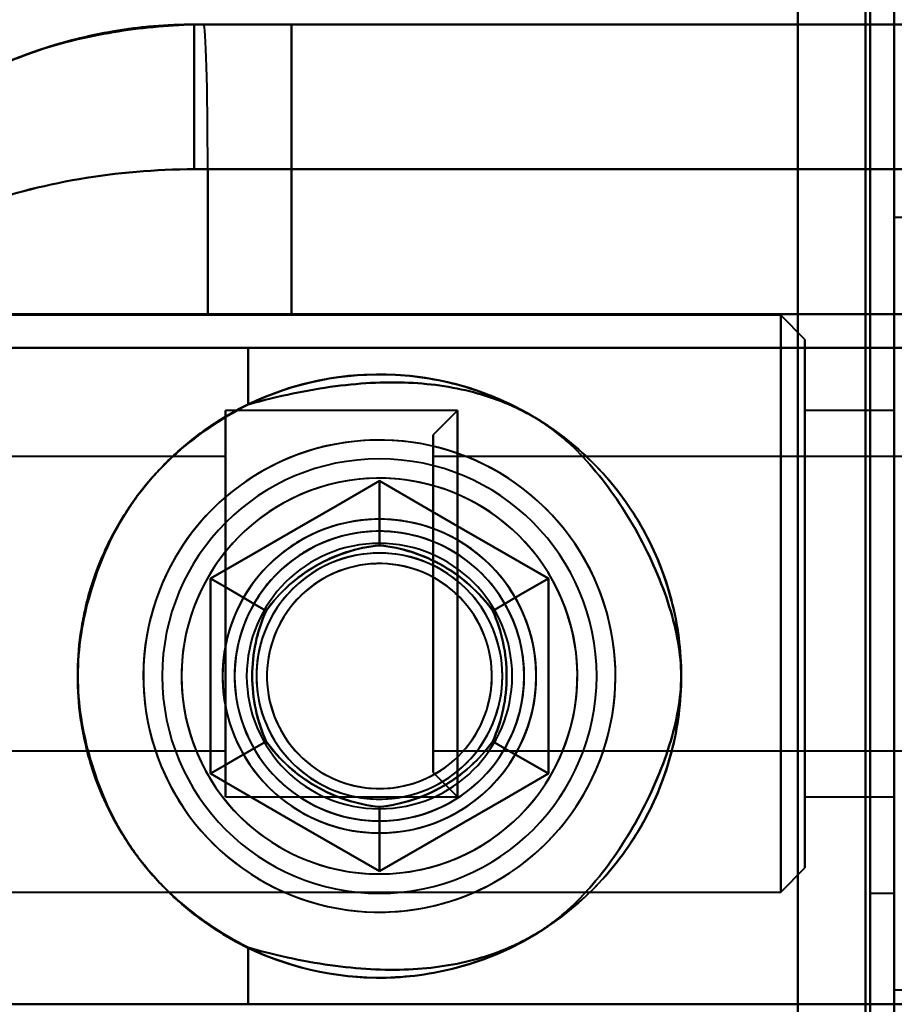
# Model space of a CAD drawing. Header units: millimetres. Extents: x -1392 to 1388, y -239 to 1267.
# Tile 26 of 91: x -459 to -441, y 275 to 295. Entities that reach past the tile are written whole.
import ezdxf

# ---------------------------------------------------------------- set-up
doc = ezdxf.new("R2010")
doc.units = ezdxf.units.MM
doc.layers.add('G-IMPT', color=8, linetype='Continuous', lineweight=40)

# ---------------------------------------------------------------- blocks, each defined once
blk = doc.blocks.new('NEXA 2000 CALQUES_dwg-762145-Droite')
at = {"layer": 'G-IMPT'}
for p, q in [((-441, 129.472), (-441, 1137.272)), ((-441, 129.472), (-441, 1137.272)), ((-455.5, 295.372), (-455.305, 295.372)), ((-455.305, 295.372), (-455.5, 295.372)), ((-455.5, 292.372), (-455.5, 295.372)), ((-455.5, 295.372), (-455.305, 295.372)), ((-455.5, 295.372), (-453.485, 295.372)), ((-453.485, 295.372), (-455.5, 295.372)), ((-455.305, 295.372), (-455.5, 295.372)), ((-455.5, 292.372), (-455.5, 295.372)), ((-455.5, 295.372), (-455.305, 295.372)), ((-455.5, 295.372), (-453.485, 295.372)), ((-453.485, 295.372), (-455.5, 295.372)), ((-455.305, 295.372), (-455.5, 295.372)), ((-455.305, 295.372), (-422.5, 295.372)), ((-422.5, 295.372), (-455.305, 295.372)), ((-455.305, 295.372), (-422.5, 295.372)), ((-422.5, 295.372), (-455.305, 295.372)), ((-455.5, 292.372), (-455.221, 292.372)), ((-455.221, 292.372), (-455.5, 292.372)), ((-455.5, 292.372), (-455.221, 292.372)), ((-455.221, 292.372), (-455.5, 292.372)), ((-455.221, 292.372), (-422.788, 292.372)), ((-422.788, 292.372), (-455.221, 292.372)), ((-455.221, 292.372), (-422.788, 292.372)), ((-422.788, 292.372), (-455.221, 292.372)), ((-440.55, 291.372), (-441, 291.372)), ((-441, 283.372), (-441, 291.372)), ((-441, 291.372), (-441, 283.372)), ((-441, 291.372), (-441, 283.372)), ((-443.35, 289.347), (-476, 289.347)), ((-443.35, 289.347), (-476, 289.347)), ((-464.665, 289.372), (-453.485, 289.372)), ((-453.485, 289.372), (-464.665, 289.372)), ((-464.665, 289.372), (-453.485, 289.372)), ((-453.485, 289.372), (-464.665, 289.372)), ((-455.221, 289.372), (-463.707, 289.372)), ((-463.707, 289.372), (-455.221, 289.372)), ((-455.221, 289.372), (-463.707, 289.372)), ((-463.707, 289.372), (-455.221, 289.372)), ((-437.5, 289.372), (-455.221, 289.372)), ((-455.221, 289.372), (-437.5, 289.372)), ((-437.5, 289.372), (-455.221, 289.372)), ((-455.221, 289.372), (-437.5, 289.372)), ((-442.85, 288.847), (-443.35, 289.347)), ((-442.85, 288.847), (-443.35, 289.347)), ((-443.35, 277.397), (-443.35, 289.347)), ((-443.35, 277.397), (-443.35, 289.347)), ((-443.35, 289.347), (-443.35, 277.397)), ((-443.35, 289.347), (-443.35, 277.397)), ((-443.35, 277.397), (-443.35, 289.347)), ((-443.35, 277.397), (-443.35, 289.347)), ((-443.35, 289.347), (-443.35, 277.397)), ((-443.35, 289.347), (-443.35, 277.397)), ((-441, 289.372), (-441.5, 289.372)), ((-441, 289.372), (-441.5, 289.372)), ((-441.5, 289.372), (-441.5, 283.372)), ((-441.5, 283.372), (-441.5, 289.372)), ((-441.5, 289.372), (-441.5, 283.372)), ((-441.5, 283.372), (-441.5, 289.372)), ((-441, 283.372), (-441, 289.372)), ((-442.85, 277.897), (-442.85, 288.847)), ((-442.85, 277.897), (-442.85, 288.847)), ((-442.85, 288.847), (-442.85, 277.897)), ((-442.85, 288.847), (-442.85, 277.897)), ((-442.85, 277.897), (-442.85, 288.847)), ((-442.85, 277.897), (-442.85, 288.847)), ((-442.85, 288.847), (-442.85, 277.897)), ((-442.85, 288.847), (-442.85, 277.897)), ((-463.484, 288.672), (-454.387, 288.672)), ((-454.387, 288.672), (-463.484, 288.672)), ((-463.484, 288.672), (-454.387, 288.672)), ((-454.387, 288.672), (-463.484, 288.672)), ((-454.387, 288.672), (-439.665, 288.672)), ((-439.665, 288.672), (-454.387, 288.672)), ((-454.387, 288.672), (-439.665, 288.672)), ((-439.665, 288.672), (-454.387, 288.672)), ((-450.05, 287.372), (-454.85, 287.372)), ((-450.05, 287.372), (-454.85, 287.372)), ((-454.85, 287.372), (-454.85, 287.241)), ((-454.85, 287.372), (-454.85, 279.504)), ((-454.85, 279.372), (-454.85, 287.372)), ((-454.85, 279.372), (-454.85, 287.372)), ((-454.85, 287.372), (-454.85, 279.504)), ((-454.85, 279.372), (-454.85, 287.372)), ((-454.85, 279.372), (-454.85, 287.372)), ((-454.85, 287.241), (-454.85, 279.372)), ((-454.85, 287.241), (-454.85, 279.372)), ((-450.05, 287.372), (-450.55, 286.872)), ((-450.05, 287.372), (-450.55, 286.872)), ((-450.05, 279.504), (-450.05, 287.372)), ((-450.05, 287.372), (-450.05, 279.504)), ((-450.05, 283.372), (-450.05, 287.372)), ((-450.05, 287.372), (-450.05, 283.372)), ((-450.05, 283.372), (-450.05, 287.241)), ((-450.05, 287.241), (-450.05, 283.372)), ((-450.05, 279.372), (-450.05, 287.241)), ((-450.05, 287.241), (-450.05, 279.372)), ((-441, 287.372), (-442.85, 287.372)), ((-441, 287.372), (-442.85, 287.372)), ((-442.85, 287.372), (-442.85, 279.372)), ((-442.85, 287.372), (-442.85, 279.372)), ((-442.85, 279.504), (-442.85, 287.372)), ((-442.85, 287.372), (-442.85, 279.372)), ((-442.85, 287.372), (-442.85, 279.372)), ((-442.85, 279.504), (-442.85, 287.372)), ((-442.85, 287.241), (-442.85, 287.372)), ((-442.85, 279.372), (-442.85, 287.241)), ((-442.85, 279.372), (-442.85, 287.241)), ((-450.55, 279.987), (-450.55, 286.872)), ((-450.55, 286.872), (-450.55, 279.987)), ((-450.55, 279.987), (-450.55, 286.872)), ((-450.55, 286.872), (-450.55, 279.987)), ((-450.55, 279.872), (-450.55, 286.757)), ((-450.55, 286.757), (-450.55, 279.872)), ((-450.55, 279.872), (-450.55, 286.757)), ((-450.55, 286.757), (-450.55, 279.872)), ((-454.85, 286.422), (-471.55, 286.422)), ((-454.85, 286.422), (-471.55, 286.422)), ((-454.85, 286.422), (-454.85, 280.322)), ((-454.85, 286.422), (-454.85, 280.322)), ((-454.85, 280.422), (-454.85, 286.422)), ((-454.85, 286.322), (-454.85, 286.422)), ((-454.85, 286.422), (-454.85, 280.322)), ((-454.85, 286.422), (-454.85, 280.322)), ((-454.85, 280.422), (-454.85, 286.422)), ((-440.55, 286.422), (-450.55, 286.422)), ((-440.55, 286.422), (-450.55, 286.422)), ((-450.55, 282.597), (-450.55, 286.422)), ((-450.55, 286.422), (-450.55, 284.147)), ((-450.55, 282.597), (-450.55, 286.422)), ((-450.55, 286.422), (-450.55, 280.422)), ((-454.85, 280.322), (-454.85, 286.322)), ((-454.85, 280.322), (-454.85, 286.322)), ((-450.55, 286.322), (-450.55, 280.322)), ((-450.55, 286.322), (-450.55, 282.597)), ((-450.55, 280.322), (-450.55, 284.147)), ((-450.55, 284.147), (-450.55, 280.422)), ((-450.55, 280.322), (-450.55, 284.147)), ((-450.05, 279.372), (-450.05, 283.372)), ((-450.05, 283.372), (-450.05, 279.372)), ((-450.05, 279.504), (-450.05, 283.372)), ((-450.05, 283.372), (-450.05, 279.504)), ((-441.5, 283.372), (-441.5, 277.372)), ((-441.5, 277.372), (-441.5, 283.372)), ((-441.5, 283.372), (-441.5, 277.372)), ((-441.5, 277.372), (-441.5, 283.372)), ((-441, 277.372), (-441, 283.372)), ((-441, 283.372), (-441, 275.372)), ((-441, 275.372), (-441, 283.372)), ((-441, 283.372), (-441, 275.372)), ((-450.55, 282.597), (-450.55, 280.322)), ((-471.55, 280.322), (-454.85, 280.322)), ((-471.55, 280.322), (-454.85, 280.322)), ((-454.85, 280.322), (-454.85, 280.422)), ((-450.55, 280.322), (-440.55, 280.322)), ((-450.55, 280.322), (-440.55, 280.322)), ((-450.55, 279.872), (-450.05, 279.372)), ((-450.55, 279.872), (-450.05, 279.372)), ((-454.85, 279.504), (-454.85, 279.372)), ((-442.85, 279.372), (-442.85, 279.504)), ((-454.85, 279.372), (-450.05, 279.372)), ((-454.85, 279.372), (-450.05, 279.372)), ((-442.85, 279.372), (-441, 279.372)), ((-442.85, 279.372), (-441, 279.372)), ((-443.35, 277.397), (-442.85, 277.897)), ((-443.35, 277.397), (-442.85, 277.897)), ((-476, 277.397), (-443.35, 277.397)), ((-476, 277.397), (-443.35, 277.397)), ((-441.5, 277.372), (-441, 277.372)), ((-441.5, 277.372), (-441, 277.372)), ((-441, 275.372), (-440.55, 275.372)), ((-441, 275.372), (-440.55, 275.372)), ((-464.665, 275.072), (-454.387, 275.072)), ((-450.665, 275.072), (-458.665, 275.072)), ((-450.665, 275.072), (-458.665, 275.072)), ((-454.387, 275.072), (-439.665, 275.072)), ((-439.665, 275.072), (-454.387, 275.072))]:
    blk.add_line(p, q, dxfattribs=at)
at = {"layer": 'G-IMPT', "flags": 128}
for points in [[(-443, 1137.772), (-443, 885.572), (-443, 633.372), (-443, 381.172), (-443, 128.972)], [(-443, 128.972), (-443, 381.172), (-443, 633.372), (-443, 885.572), (-443, 1137.772)], [(-443, 128.972), (-443, 381.172), (-443, 633.372), (-443, 885.572), (-443, 1137.772)], [(-443, 1137.772), (-443, 885.572), (-443, 633.372), (-443, 381.172), (-443, 128.972)], [(-443, 1137.272), (-443, 885.322), (-443, 633.372), (-443, 381.422), (-443, 129.472)], [(-443, 129.472), (-443, 381.422), (-443, 633.372), (-443, 885.322), (-443, 1137.272)], [(-443, 129.472), (-443, 381.422), (-443, 633.372), (-443, 885.322), (-443, 1137.272)], [(-443, 1137.272), (-443, 885.322), (-443, 633.372), (-443, 381.422), (-443, 129.472)], [(-443, 129.472), (-443, 381.422), (-443, 633.372), (-443, 885.322), (-443, 1137.272)], [(-443, 1137.272), (-443, 885.322), (-443, 633.372), (-443, 381.422), (-443, 129.472)], [(-443, 1137.272), (-443, 885.322), (-443, 633.372), (-443, 381.422), (-443, 129.472)], [(-443, 129.472), (-443, 381.422), (-443, 633.372), (-443, 885.322), (-443, 1137.272)], [(-441.6, 1137.272), (-441.6, 885.322), (-441.6, 633.372), (-441.6, 381.422), (-441.6, 129.472)], [(-441.6, 129.472), (-441.6, 381.422), (-441.6, 633.372), (-441.6, 885.322), (-441.6, 1137.272)], [(-441.6, 1137.272), (-441.6, 885.322), (-441.6, 633.372), (-441.6, 381.422), (-441.6, 129.472)], [(-441.6, 129.472), (-441.6, 381.422), (-441.6, 633.372), (-441.6, 885.322), (-441.6, 1137.272)], [(-441.6, 129.472), (-441.6, 381.422), (-441.6, 633.372), (-441.6, 885.322), (-441.6, 1137.272)], [(-441.6, 1137.272), (-441.6, 885.322), (-441.6, 633.372), (-441.6, 381.422), (-441.6, 129.472)], [(-441.6, 129.472), (-441.6, 381.422), (-441.6, 633.372), (-441.6, 885.322), (-441.6, 1137.272)], [(-441.6, 1137.272), (-441.6, 885.322), (-441.6, 633.372), (-441.6, 381.422), (-441.6, 129.472)], [(-441.6, 129.472), (-441.6, 381.422), (-441.6, 633.372), (-441.6, 885.322), (-441.6, 1137.272)], [(-441.6, 1137.272), (-441.6, 885.322), (-441.6, 633.372), (-441.6, 381.422), (-441.6, 129.472)], [(-441.6, 1137.272), (-441.6, 885.322), (-441.6, 633.372), (-441.6, 381.422), (-441.6, 129.472)], [(-441.6, 129.472), (-441.6, 381.422), (-441.6, 633.372), (-441.6, 885.322), (-441.6, 1137.272)], [(-441.5, 129.472), (-441.5, 381.422), (-441.5, 633.372), (-441.5, 885.322), (-441.5, 1137.272)], [(-441.5, 1137.272), (-441.5, 885.322), (-441.5, 633.372), (-441.5, 381.422), (-441.5, 129.472)], [(-441.5, 1137.272), (-441.5, 885.322), (-441.5, 633.372), (-441.5, 381.422), (-441.5, 129.472)], [(-441.5, 129.472), (-441.5, 381.422), (-441.5, 633.372), (-441.5, 885.322), (-441.5, 1137.272)], [(-441, 129.472), (-441, 381.422), (-441, 633.372), (-441, 885.322), (-441, 1137.272)], [(-441, 1137.272), (-441, 885.322), (-441, 633.372), (-441, 381.422), (-441, 129.472)], [(-441, 129.472), (-441, 381.422), (-441, 633.372), (-441, 885.322), (-441, 1137.272)], [(-441, 129.472), (-441, 381.422), (-441, 633.372), (-441, 885.322), (-441, 1137.272)], [(-441, 1137.272), (-441, 885.322), (-441, 633.372), (-441, 381.422), (-441, 129.472)], [(-441, 129.472), (-441, 381.422), (-441, 633.372), (-441, 885.322), (-441, 1137.272)], [(-443, 288.672), (-443, 452.272), (-443, 615.872), (-443, 779.472), (-443, 943.072)], [(-443, 943.072), (-443, 779.472), (-443, 615.872), (-443, 452.272), (-443, 288.672)], [(-443, 943.072), (-443, 779.472), (-443, 615.872), (-443, 452.272), (-443, 288.672)], [(-443, 288.672), (-443, 452.272), (-443, 615.872), (-443, 779.472), (-443, 943.072)], [(-455.305, 295.372), (-440.683, 295.372), (-426.101, 295.372), (-422.5, 295.372)], [(-422.5, 295.372), (-437.068, 295.372), (-451.682, 295.372), (-455.305, 295.372)], [(-430.5, 295.372), (-436.246, 295.372), (-441.992, 295.372), (-447.738, 295.372), (-453.485, 295.372)], [(-453.485, 295.372), (-453.485, 293.872), (-453.485, 292.372), (-453.485, 290.872), (-453.485, 289.372)], [(-453.485, 289.372), (-453.485, 290.872), (-453.485, 292.372), (-453.485, 293.872), (-453.485, 295.372)], [(-453.485, 295.372), (-447.738, 295.372), (-441.992, 295.372), (-436.246, 295.372), (-430.5, 295.372)], [(-453.485, 295.372), (-453.485, 293.872), (-453.485, 292.372), (-453.485, 290.872), (-453.485, 289.372)], [(-453.485, 289.372), (-453.485, 290.872), (-453.485, 292.372), (-453.485, 293.872), (-453.485, 295.372)], [(-453.485, 295.372), (-447.738, 295.372), (-441.992, 295.372), (-436.246, 295.372), (-430.5, 295.372)], [(-430.5, 295.372), (-436.246, 295.372), (-441.992, 295.372), (-447.738, 295.372), (-453.485, 295.372)], [(-455.221, 292.372), (-455.221, 291.622), (-455.221, 290.872), (-455.221, 290.122), (-455.221, 289.372)], [(-455.221, 289.372), (-455.221, 290.122), (-455.221, 290.872), (-455.221, 291.622), (-455.221, 292.372)], [(-455.221, 292.372), (-455.221, 291.622), (-455.221, 290.872), (-455.221, 290.122), (-455.221, 289.372)], [(-455.221, 289.372), (-455.221, 290.122), (-455.221, 290.872), (-455.221, 291.622), (-455.221, 292.372)], [(-437.5, 289.372), (-441.496, 289.372), (-445.492, 289.372), (-449.488, 289.372), (-453.485, 289.372)], [(-453.485, 289.372), (-449.488, 289.372), (-445.492, 289.372), (-441.496, 289.372), (-437.5, 289.372)], [(-453.485, 289.372), (-449.488, 289.372), (-445.492, 289.372), (-441.496, 289.372), (-437.5, 289.372)], [(-437.5, 289.372), (-441.496, 289.372), (-445.492, 289.372), (-449.488, 289.372), (-453.485, 289.372)], [(-443, 288.672), (-448.276, 288.672), (-453.552, 288.672), (-458.829, 288.672), (-464.105, 288.672)], [(-464.105, 288.672), (-458.829, 288.672), (-453.552, 288.672), (-448.276, 288.672), (-443, 288.672)], [(-464.105, 288.672), (-458.829, 288.672), (-453.552, 288.672), (-448.276, 288.672), (-443, 288.672)], [(-443, 288.672), (-448.276, 288.672), (-453.552, 288.672), (-458.829, 288.672), (-464.105, 288.672)], [(-454.387, 288.672), (-454.387, 288.379), (-454.387, 288.085), (-454.387, 287.792), (-454.387, 287.499)], [(-454.387, 287.499), (-454.387, 287.792), (-454.387, 288.085), (-454.387, 288.379), (-454.387, 288.672)], [(-454.387, 288.672), (-454.387, 288.379), (-454.387, 288.085), (-454.387, 287.792), (-454.387, 287.499)], [(-454.387, 287.499), (-454.387, 287.792), (-454.387, 288.085), (-454.387, 288.379), (-454.387, 288.672)], [(-443, 223.072), (-443, 239.472), (-443, 255.872), (-443, 272.272), (-443, 288.672)], [(-439.865, 288.672), (-440.649, 288.672), (-441.433, 288.672), (-442.216, 288.672), (-443, 288.672)], [(-443, 288.672), (-443, 272.272), (-443, 255.872), (-443, 239.472), (-443, 223.072)], [(-443, 288.672), (-442.216, 288.672), (-441.433, 288.672), (-440.649, 288.672), (-439.865, 288.672)], [(-443, 288.672), (-443, 272.272), (-443, 255.872), (-443, 239.472), (-443, 223.072)], [(-443, 223.072), (-443, 239.472), (-443, 255.872), (-443, 272.272), (-443, 288.672)], [(-443, 288.672), (-442.216, 288.672), (-441.433, 288.672), (-440.649, 288.672), (-439.865, 288.672)], [(-439.865, 288.672), (-440.649, 288.672), (-441.433, 288.672), (-442.216, 288.672), (-443, 288.672)], [(-451.665, 286.763), (-451.861, 286.759), (-452.056, 286.747), (-452.251, 286.728), (-452.444, 286.7), (-452.637, 286.665), (-452.828, 286.623), (-453.017, 286.572), (-453.204, 286.514), (-453.388, 286.449), (-453.57, 286.377), (-453.748, 286.297), (-453.923, 286.21), (-454.095, 286.116), (-454.263, 286.016), (-454.426, 285.909), (-454.586, 285.795), (-454.74, 285.675), (-454.89, 285.549), (-455.034, 285.417), (-455.173, 285.279), (-455.307, 285.136), (-455.434, 284.988), (-455.556, 284.835), (-455.671, 284.677), (-455.78, 284.515), (-455.883, 284.348), (-455.978, 284.177), (-456.067, 284.003), (-456.149, 283.825), (-456.223, 283.644), (-456.29, 283.461), (-456.35, 283.274), (-456.403, 283.086), (-456.447, 282.896), (-456.484, 282.704), (-456.514, 282.51), (-456.535, 282.316), (-456.549, 282.121), (-456.555, 281.925), (-456.553, 281.73), (-456.544, 281.534), (-456.526, 281.339), (-456.501, 281.145), (-456.468, 280.953), (-456.428, 280.761), (-456.379, 280.572), (-456.324, 280.384), (-456.26, 280.199), (-456.19, 280.017), (-456.112, 279.837), (-456.027, 279.661), (-455.935, 279.488), (-455.836, 279.319), (-455.731, 279.155), (-455.619, 278.994), (-455.501, 278.838), (-455.376, 278.688), (-455.246, 278.542), (-455.11, 278.401), (-454.968, 278.266), (-454.822, 278.137), (-454.67, 278.014), (-454.513, 277.897), (-454.352, 277.786), (-454.186, 277.682), (-454.017, 277.584), (-453.843, 277.494), (-453.666, 277.41), (-453.486, 277.334), (-453.303, 277.264), (-453.118, 277.203), (-452.93, 277.148), (-452.74, 277.101), (-452.548, 277.062), (-452.355, 277.031), (-452.161, 277.007), (-451.966, 276.991), (-451.771, 276.983), (-451.665, 276.982)], [(-447.43, 279.427), (-447.336, 279.598), (-447.248, 279.773), (-447.168, 279.952), (-447.094, 280.133), (-447.029, 280.317), (-446.97, 280.504), (-446.919, 280.693), (-446.876, 280.883), (-446.84, 281.076), (-446.812, 281.269), (-446.792, 281.464), (-446.779, 281.659), (-446.775, 281.855), (-446.778, 282.05), (-446.789, 282.246), (-446.808, 282.44), (-446.834, 282.634), (-446.869, 282.827), (-446.911, 283.018), (-446.96, 283.207), (-447.017, 283.394), (-447.082, 283.579), (-447.154, 283.761), (-447.233, 283.939), (-447.319, 284.115), (-447.412, 284.287), (-447.512, 284.455), (-447.619, 284.619), (-447.732, 284.779), (-447.851, 284.934), (-447.977, 285.084), (-448.108, 285.229), (-448.245, 285.368), (-448.388, 285.502), (-448.536, 285.63), (-448.688, 285.752), (-448.846, 285.868), (-449.008, 285.978), (-449.174, 286.081), (-449.345, 286.177), (-449.519, 286.266), (-449.696, 286.349), (-449.877, 286.424), (-450.06, 286.492), (-450.246, 286.552), (-450.434, 286.605), (-450.625, 286.651), (-450.817, 286.689), (-451.01, 286.719), (-451.204, 286.741), (-451.399, 286.755), (-451.595, 286.762), (-451.79, 286.761), (-451.986, 286.752), (-452.181, 286.735), (-452.375, 286.711), (-452.568, 286.679), (-452.759, 286.639), (-452.949, 286.591), (-453.137, 286.536), (-453.322, 286.474), (-453.505, 286.404), (-453.684, 286.326), (-453.861, 286.242), (-454.034, 286.151), (-454.203, 286.053), (-454.368, 285.948), (-454.529, 285.837), (-454.685, 285.719), (-454.837, 285.595), (-454.983, 285.465), (-455.124, 285.33), (-455.259, 285.189), (-455.389, 285.042), (-455.513, 284.891), (-455.631, 284.734), (-455.742, 284.574), (-455.847, 284.408), (-455.9, 284.318)], [(-451.665, 276.982), (-451.47, 276.986), (-451.274, 276.998), (-451.08, 277.017), (-450.886, 277.044), (-450.694, 277.079), (-450.503, 277.122), (-450.314, 277.172), (-450.127, 277.23), (-449.942, 277.295), (-449.761, 277.368), (-449.582, 277.448), (-449.407, 277.535), (-449.235, 277.628), (-449.067, 277.729), (-448.904, 277.836), (-448.745, 277.95), (-448.59, 278.07), (-448.44, 278.196), (-448.296, 278.328), (-448.157, 278.465), (-448.024, 278.608), (-447.896, 278.756), (-447.774, 278.91), (-447.659, 279.068), (-447.55, 279.23), (-447.448, 279.397), (-447.352, 279.567), (-447.263, 279.742), (-447.182, 279.919), (-447.107, 280.1), (-447.04, 280.284), (-446.98, 280.47), (-446.928, 280.659), (-446.883, 280.849), (-446.846, 281.041), (-446.816, 281.234), (-446.795, 281.429), (-446.781, 281.624), (-446.775, 281.82), (-446.777, 282.015), (-446.786, 282.21), (-446.804, 282.405), (-446.829, 282.599), (-446.862, 282.792), (-446.903, 282.983), (-446.951, 283.173), (-447.007, 283.36), (-447.07, 283.546), (-447.14, 283.728), (-447.218, 283.907), (-447.303, 284.084), (-447.395, 284.256), (-447.494, 284.425), (-447.599, 284.59), (-447.711, 284.75), (-447.83, 284.906), (-447.954, 285.057), (-448.084, 285.203), (-448.22, 285.343), (-448.362, 285.478), (-448.509, 285.608), (-448.661, 285.731), (-448.817, 285.848), (-448.979, 285.959), (-449.144, 286.063), (-449.314, 286.16), (-449.487, 286.251), (-449.664, 286.335), (-449.844, 286.411), (-450.027, 286.48), (-450.212, 286.542), (-450.4, 286.596), (-450.59, 286.643), (-450.782, 286.682), (-450.975, 286.714), (-451.169, 286.738), (-451.364, 286.753), (-451.56, 286.762), (-451.665, 286.763)], [(-451.665, 285.914), (-452.54, 285.409), (-453.415, 284.903), (-454.29, 284.398), (-455.165, 283.893)], [(-455.165, 283.893), (-454.29, 284.398), (-453.415, 284.903), (-452.54, 285.409), (-451.665, 285.914)], [(-451.665, 285.914), (-452.54, 285.409), (-453.415, 284.903), (-454.29, 284.398), (-455.165, 283.893)], [(-451.665, 285.914), (-452.54, 285.409), (-453.415, 284.903), (-454.29, 284.398), (-455.165, 283.893)], [(-455.165, 283.893), (-454.29, 284.398), (-453.415, 284.903), (-452.54, 285.409), (-451.665, 285.914)], [(-455.165, 283.893), (-454.29, 284.398), (-453.415, 284.903), (-452.54, 285.409), (-451.665, 285.914)], [(-455.165, 283.893), (-454.29, 284.398), (-453.415, 284.903), (-452.54, 285.409), (-451.665, 285.914)], [(-451.665, 285.914), (-452.54, 285.409), (-453.415, 284.903), (-454.29, 284.398), (-455.165, 283.893)], [(-455.165, 283.893), (-454.29, 284.398), (-453.415, 284.903), (-452.54, 285.409), (-451.665, 285.914)], [(-455.165, 283.893), (-454.29, 284.398), (-453.415, 284.903), (-452.54, 285.409), (-451.665, 285.914)], [(-451.665, 285.914), (-452.54, 285.409), (-453.415, 284.903), (-454.29, 284.398), (-455.165, 283.893)], [(-451.665, 285.914), (-452.54, 285.409), (-453.415, 284.903), (-454.29, 284.398), (-455.165, 283.893)], [(-448.165, 283.893), (-449.04, 284.398), (-449.915, 284.903), (-450.79, 285.409), (-451.665, 285.914)], [(-451.665, 285.914), (-451.665, 285.581), (-451.665, 285.248), (-451.665, 284.914), (-451.665, 284.581)], [(-451.665, 284.581), (-451.665, 284.914), (-451.665, 285.248), (-451.665, 285.581), (-451.665, 285.914)], [(-451.665, 285.914), (-450.79, 285.409), (-449.915, 284.903), (-449.04, 284.398), (-448.165, 283.893)], [(-448.165, 283.893), (-449.04, 284.398), (-449.915, 284.903), (-450.79, 285.409), (-451.665, 285.914)], [(-448.165, 283.893), (-449.04, 284.398), (-449.915, 284.903), (-450.79, 285.409), (-451.665, 285.914)], [(-451.665, 285.914), (-450.79, 285.409), (-449.915, 284.903), (-449.04, 284.398), (-448.165, 283.893)], [(-451.665, 285.914), (-450.79, 285.409), (-449.915, 284.903), (-449.04, 284.398), (-448.165, 283.893)], [(-451.665, 285.914), (-451.665, 285.581), (-451.665, 285.248), (-451.665, 284.914), (-451.665, 284.581)], [(-451.665, 284.581), (-451.665, 284.914), (-451.665, 285.248), (-451.665, 285.581), (-451.665, 285.914)], [(-451.665, 285.914), (-450.79, 285.409), (-449.915, 284.903), (-449.04, 284.398), (-448.165, 283.893)], [(-448.165, 283.893), (-449.04, 284.398), (-449.915, 284.903), (-450.79, 285.409), (-451.665, 285.914)], [(-451.665, 285.914), (-450.79, 285.409), (-449.915, 284.903), (-449.04, 284.398), (-448.165, 283.893)], [(-451.665, 285.914), (-450.79, 285.409), (-449.915, 284.903), (-449.04, 284.398), (-448.165, 283.893)], [(-448.165, 283.893), (-449.04, 284.398), (-449.915, 284.903), (-450.79, 285.409), (-451.665, 285.914)], [(-448.165, 283.893), (-449.04, 284.398), (-449.915, 284.903), (-450.79, 285.409), (-451.665, 285.914)], [(-455.9, 284.318), (-455.995, 284.146), (-456.082, 283.971), (-456.163, 283.793), (-456.236, 283.612), (-456.302, 283.427), (-456.36, 283.241), (-456.411, 283.052), (-456.455, 282.861), (-456.49, 282.669), (-456.518, 282.475), (-456.538, 282.281), (-456.551, 282.085), (-456.556, 281.89), (-456.552, 281.694), (-456.541, 281.499), (-456.522, 281.304), (-456.496, 281.111), (-456.462, 280.918), (-456.42, 280.727), (-456.37, 280.538), (-456.313, 280.351), (-456.248, 280.166), (-456.176, 279.984), (-456.097, 279.805), (-456.011, 279.63), (-455.918, 279.458), (-455.818, 279.29), (-455.711, 279.126), (-455.598, 278.966), (-455.479, 278.811), (-455.353, 278.661), (-455.222, 278.516), (-455.085, 278.376), (-454.942, 278.242), (-454.795, 278.114), (-454.642, 277.992), (-454.484, 277.876), (-454.322, 277.767), (-454.156, 277.664), (-453.986, 277.567), (-453.812, 277.478), (-453.634, 277.396), (-453.454, 277.321), (-453.27, 277.253), (-453.084, 277.192), (-452.896, 277.139), (-452.706, 277.094), (-452.514, 277.056), (-452.32, 277.026), (-452.126, 277.004), (-451.931, 276.989), (-451.736, 276.982), (-451.54, 276.983), (-451.345, 276.992), (-451.15, 277.009), (-450.956, 277.034), (-450.763, 277.066), (-450.571, 277.106), (-450.381, 277.153), (-450.194, 277.208), (-450.008, 277.271), (-449.826, 277.341), (-449.646, 277.418), (-449.47, 277.502), (-449.297, 277.594), (-449.127, 277.692), (-448.962, 277.797), (-448.801, 277.908), (-448.645, 278.026), (-448.494, 278.15), (-448.347, 278.279), (-448.206, 278.415), (-448.071, 278.556), (-447.941, 278.702), (-447.817, 278.854), (-447.7, 279.01), (-447.588, 279.171), (-447.484, 279.336), (-447.43, 279.427)], [(-455.165, 283.893), (-454.877, 283.726), (-454.588, 283.56), (-454.3, 283.393), (-454.011, 283.227)], [(-454.011, 283.227), (-454.3, 283.393), (-454.588, 283.56), (-454.877, 283.726), (-455.165, 283.893)], [(-455.165, 283.893), (-455.165, 282.883), (-455.165, 281.872), (-455.165, 280.862), (-455.165, 279.852)], [(-455.165, 279.852), (-455.165, 280.862), (-455.165, 281.872), (-455.165, 282.883), (-455.165, 283.893)], [(-455.165, 283.893), (-455.165, 282.883), (-455.165, 281.872), (-455.165, 280.862), (-455.165, 279.852)], [(-455.165, 283.893), (-455.165, 282.883), (-455.165, 281.872), (-455.165, 280.862), (-455.165, 279.852)], [(-455.165, 279.852), (-455.165, 280.862), (-455.165, 281.872), (-455.165, 282.883), (-455.165, 283.893)], [(-455.165, 279.852), (-455.165, 280.862), (-455.165, 281.872), (-455.165, 282.883), (-455.165, 283.893)], [(-455.165, 279.852), (-455.165, 280.862), (-455.165, 281.872), (-455.165, 282.883), (-455.165, 283.893)], [(-455.165, 283.893), (-454.877, 283.726), (-454.588, 283.56), (-454.3, 283.393), (-454.011, 283.227)], [(-454.011, 283.227), (-454.3, 283.393), (-454.588, 283.56), (-454.877, 283.726), (-455.165, 283.893)], [(-455.165, 283.893), (-455.165, 282.883), (-455.165, 281.872), (-455.165, 280.862), (-455.165, 279.852)], [(-455.165, 279.852), (-455.165, 280.862), (-455.165, 281.872), (-455.165, 282.883), (-455.165, 283.893)], [(-455.165, 279.852), (-455.165, 280.862), (-455.165, 281.872), (-455.165, 282.883), (-455.165, 283.893)], [(-455.165, 283.893), (-455.165, 282.883), (-455.165, 281.872), (-455.165, 280.862), (-455.165, 279.852)], [(-455.165, 283.893), (-455.165, 282.883), (-455.165, 281.872), (-455.165, 280.862), (-455.165, 279.852)], [(-448.165, 283.893), (-448.454, 283.726), (-448.742, 283.56), (-449.031, 283.393), (-449.319, 283.227)], [(-449.319, 283.227), (-449.031, 283.393), (-448.742, 283.56), (-448.454, 283.726), (-448.165, 283.893)], [(-448.165, 283.893), (-448.454, 283.726), (-448.742, 283.56), (-449.031, 283.393), (-449.319, 283.227)], [(-449.319, 283.227), (-449.031, 283.393), (-448.742, 283.56), (-448.454, 283.726), (-448.165, 283.893)], [(-448.165, 279.852), (-448.165, 280.862), (-448.165, 281.872), (-448.165, 282.883), (-448.165, 283.893)], [(-448.165, 283.893), (-448.165, 282.883), (-448.165, 281.872), (-448.165, 280.862), (-448.165, 279.852)], [(-448.165, 279.852), (-448.165, 280.862), (-448.165, 281.872), (-448.165, 282.883), (-448.165, 283.893)], [(-448.165, 279.852), (-448.165, 280.862), (-448.165, 281.872), (-448.165, 282.883), (-448.165, 283.893)], [(-448.165, 283.893), (-448.165, 282.883), (-448.165, 281.872), (-448.165, 280.862), (-448.165, 279.852)], [(-448.165, 283.893), (-448.165, 282.883), (-448.165, 281.872), (-448.165, 280.862), (-448.165, 279.852)], [(-448.165, 283.893), (-448.165, 282.883), (-448.165, 281.872), (-448.165, 280.862), (-448.165, 279.852)], [(-448.165, 279.852), (-448.165, 280.862), (-448.165, 281.872), (-448.165, 282.883), (-448.165, 283.893)], [(-448.165, 283.893), (-448.165, 282.883), (-448.165, 281.872), (-448.165, 280.862), (-448.165, 279.852)], [(-448.165, 283.893), (-448.165, 282.883), (-448.165, 281.872), (-448.165, 280.862), (-448.165, 279.852)], [(-448.165, 279.852), (-448.165, 280.862), (-448.165, 281.872), (-448.165, 282.883), (-448.165, 283.893)], [(-448.165, 279.852), (-448.165, 280.862), (-448.165, 281.872), (-448.165, 282.883), (-448.165, 283.893)], [(-454.011, 280.518), (-454.3, 280.351), (-454.588, 280.185), (-454.877, 280.018), (-455.165, 279.852)], [(-455.165, 279.852), (-454.877, 280.018), (-454.588, 280.185), (-454.3, 280.351), (-454.011, 280.518)], [(-454.011, 280.518), (-454.3, 280.351), (-454.588, 280.185), (-454.877, 280.018), (-455.165, 279.852)], [(-455.165, 279.852), (-454.877, 280.018), (-454.588, 280.185), (-454.3, 280.351), (-454.011, 280.518)], [(-448.165, 279.852), (-448.454, 280.018), (-448.742, 280.185), (-449.031, 280.351), (-449.319, 280.518)], [(-449.319, 280.518), (-449.031, 280.351), (-448.742, 280.185), (-448.454, 280.018), (-448.165, 279.852)], [(-448.165, 279.852), (-448.454, 280.018), (-448.742, 280.185), (-449.031, 280.351), (-449.319, 280.518)], [(-449.319, 280.518), (-449.031, 280.351), (-448.742, 280.185), (-448.454, 280.018), (-448.165, 279.852)], [(-455.165, 279.852), (-454.29, 279.346), (-453.415, 278.841), (-452.54, 278.336), (-451.665, 277.831)], [(-451.665, 277.831), (-452.54, 278.336), (-453.415, 278.841), (-454.29, 279.346), (-455.165, 279.852)], [(-455.165, 279.852), (-454.29, 279.346), (-453.415, 278.841), (-452.54, 278.336), (-451.665, 277.831)], [(-455.165, 279.852), (-454.29, 279.346), (-453.415, 278.841), (-452.54, 278.336), (-451.665, 277.831)], [(-451.665, 277.831), (-452.54, 278.336), (-453.415, 278.841), (-454.29, 279.346), (-455.165, 279.852)], [(-451.665, 277.831), (-452.54, 278.336), (-453.415, 278.841), (-454.29, 279.346), (-455.165, 279.852)], [(-451.665, 277.831), (-452.54, 278.336), (-453.415, 278.841), (-454.29, 279.346), (-455.165, 279.852)], [(-455.165, 279.852), (-454.29, 279.346), (-453.415, 278.841), (-452.54, 278.336), (-451.665, 277.831)], [(-451.665, 277.831), (-452.54, 278.336), (-453.415, 278.841), (-454.29, 279.346), (-455.165, 279.852)], [(-451.665, 277.831), (-452.54, 278.336), (-453.415, 278.841), (-454.29, 279.346), (-455.165, 279.852)], [(-455.165, 279.852), (-454.29, 279.346), (-453.415, 278.841), (-452.54, 278.336), (-451.665, 277.831)], [(-455.165, 279.852), (-454.29, 279.346), (-453.415, 278.841), (-452.54, 278.336), (-451.665, 277.831)], [(-451.665, 277.831), (-450.79, 278.336), (-449.915, 278.841), (-449.04, 279.346), (-448.165, 279.852)], [(-448.165, 279.852), (-449.04, 279.346), (-449.915, 278.841), (-450.79, 278.336), (-451.665, 277.831)], [(-451.665, 277.831), (-450.79, 278.336), (-449.915, 278.841), (-449.04, 279.346), (-448.165, 279.852)], [(-451.665, 277.831), (-450.79, 278.336), (-449.915, 278.841), (-449.04, 279.346), (-448.165, 279.852)], [(-448.165, 279.852), (-449.04, 279.346), (-449.915, 278.841), (-450.79, 278.336), (-451.665, 277.831)], [(-448.165, 279.852), (-449.04, 279.346), (-449.915, 278.841), (-450.79, 278.336), (-451.665, 277.831)], [(-448.165, 279.852), (-449.04, 279.346), (-449.915, 278.841), (-450.79, 278.336), (-451.665, 277.831)], [(-451.665, 277.831), (-450.79, 278.336), (-449.915, 278.841), (-449.04, 279.346), (-448.165, 279.852)], [(-448.165, 279.852), (-449.04, 279.346), (-449.915, 278.841), (-450.79, 278.336), (-451.665, 277.831)], [(-448.165, 279.852), (-449.04, 279.346), (-449.915, 278.841), (-450.79, 278.336), (-451.665, 277.831)], [(-451.665, 277.831), (-450.79, 278.336), (-449.915, 278.841), (-449.04, 279.346), (-448.165, 279.852)], [(-451.665, 277.831), (-450.79, 278.336), (-449.915, 278.841), (-449.04, 279.346), (-448.165, 279.852)], [(-451.665, 277.831), (-451.665, 278.164), (-451.665, 278.497), (-451.665, 278.83), (-451.665, 279.163)], [(-451.665, 279.163), (-451.665, 278.83), (-451.665, 278.497), (-451.665, 278.164), (-451.665, 277.831)], [(-451.665, 277.831), (-451.665, 278.164), (-451.665, 278.497), (-451.665, 278.83), (-451.665, 279.163)], [(-451.665, 279.163), (-451.665, 278.83), (-451.665, 278.497), (-451.665, 278.164), (-451.665, 277.831)], [(-454.387, 276.246), (-454.387, 275.953), (-454.387, 275.659), (-454.387, 275.366), (-454.387, 275.072)], [(-454.387, 275.072), (-454.387, 275.366), (-454.387, 275.659), (-454.387, 275.953), (-454.387, 276.246)], [(-454.387, 276.246), (-454.387, 275.953), (-454.387, 275.659), (-454.387, 275.366), (-454.387, 275.072)], [(-454.387, 275.072), (-454.387, 275.366), (-454.387, 275.659), (-454.387, 275.953), (-454.387, 276.246)], [(-448.965, 275.072), (-451.965, 275.072), (-454.965, 275.072), (-457.965, 275.072), (-460.965, 275.072)], [(-448.965, 275.072), (-446.64, 275.072), (-444.315, 275.072), (-441.99, 275.072), (-439.665, 275.072)], [(-439.665, 275.072), (-441.99, 275.072), (-444.315, 275.072), (-446.64, 275.072), (-448.965, 275.072)]]:
    blk.add_lwpolyline(points, dxfattribs=at)
at = {"layer": 'G-IMPT'}
for radius, start, end in [(6.25, 360, 180), (6.25, 360, 180), (6.25, 0, 180), (6.25, 0, 180), (4.5, 90, 270), (4.5, 360, 180), (4.5, 90, 180), (4.5, 360, 180), (4.5, 90, 270), (4.5, 0, 180), (4.5, 0, 180), (4.5, 0, 180), (4.5, 270, 90), (4.5, 0, 90), (4.5, 270, 90), (4.1, 90, 270), (4.1, 90, 270), (4.1, 60, 150), (4.1, 60, 150), (4.1, 0, 90), (4.1, 0, 90), (4.1, 330, 60), (4.1, 330, 60), (3.25, 90, 270), (3.25, 0, 180), (3.25, 90, 270), (3.25, 90, 270), (3.25, 60, 240), (3.25, 360, 180), (3.25, 60, 150), (3.25, 0, 150), (3.25, 270, 90), (3.25, 0, 90), (3.25, 270, 90), (3, 90, 270), (3, 360, 180), (3, 0, 180), (3, 0, 180), (3, 60, 240), (3, 60, 240), (3, 330, 150), (3, 60, 150), (3, 270, 90), (2.75, 360, 180), (2.75, 360, 180), (2.75, 360, 180), (2.75, 360, 180), (2.75, 0, 180), (2.75, 360, 180), (2.75, 360, 180), (2.75, 0, 180), (3.25, 240, 60), (3.25, 330, 60), (2.548, 90, 270), (2.548, 90, 270), (2.548, 90, 270), (2.548, 90, 270), (2.548, 330, 150), (2.548, 330, 150), (2.548, 330, 150), (2.548, 330, 150), (3, 240, 60), (3, 240, 60), (3, 240, 60), (2.548, 270, 90), (2.548, 270, 90), (2.548, 270, 90), (2.548, 270, 90), (2.33, 305.716, 125.716), (2.33, 305.716, 125.716), (2.33, 305.716, 125.716), (2.33, 305.716, 125.716), (2.33, 294.284, 114.284), (2.33, 294.284, 114.284), (2.33, 294.284, 114.284), (2.33, 294.284, 114.284), (2.33, 114.284, 294.284), (2.33, 114.284, 294.284), (2.33, 114.284, 294.284), (2.33, 114.284, 294.284), (4.1, 150, 330), (4.1, 150, 330), (2.33, 125.716, 305.716), (2.33, 125.716, 305.716), (2.33, 125.716, 305.716), (2.33, 125.716, 305.716), (3.25, 150, 330), (3.25, 150, 330), (3, 150, 330), (3, 150, 240), (2.548, 150, 330), (2.548, 150, 330), (2.548, 150, 330), (2.548, 150, 330), (6.25, 180, 360), (6.25, 180, 360), (6.25, 180, 0), (6.25, 180, 0), (4.5, 180, 0), (4.5, 180, 360), (4.5, 180, 360), (4.5, 180, 0), (4.5, 180, 270), (4.5, 180, 0), (3.25, 180, 0), (3.25, 180, 0), (3, 180, 0), (3, 180, 270), (3, 180, 360), (2.75, 180, 360), (2.75, 180, 360), (2.75, 180, 360), (2.75, 180, 360), (2.75, 180, 360), (2.75, 180, 360), (2.75, 180, 360), (2.75, 180, 0), (4.1, 270, 0), (4.1, 270, 0), (3, 270, 360), (3.25, 270, 0), (4.5, 270, 0), (3.25, 330, 0)]:
    blk.add_arc((-451.665, 281.872), radius, start, end, dxfattribs=at)
blk.add_ellipse((-455.305, 292.372), major_axis=(0, 3), ratio=0.027856, start_param=4.712389, end_param=6.283185, dxfattribs=at)
blk.add_ellipse((-455.305, 292.372), major_axis=(0, 3), ratio=0.027856, start_param=4.712389, end_param=6.283185, dxfattribs=at)
blk.add_ellipse((-455.305, 292.372), major_axis=(0, 3), ratio=0.027856, start_param=4.712389, end_param=6.283185, dxfattribs=at)
blk.add_ellipse((-455.305, 292.372), major_axis=(0, 3), ratio=0.027856, start_param=4.712389, end_param=6.283185, dxfattribs=at)
for points in [[(-464.665, 289.372), (-464.279, 290.258), (-463.248, 291.916), (-461.054, 293.857), (-458.398, 295.09), (-456.466, 295.372), (-455.5, 295.372)], [(-455.5, 295.372), (-456.466, 295.372), (-458.398, 295.09), (-461.054, 293.857), (-463.248, 291.916), (-464.279, 290.258), (-464.665, 289.372)], [(-455.5, 295.372), (-455.5, 295.372), (-455.5, 295.22), (-455.5, 294.561), (-455.5, 293.5), (-455.5, 292.726), (-455.5, 292.372)], [(-455.5, 292.372), (-455.5, 292.726), (-455.5, 293.5), (-455.5, 294.561), (-455.5, 295.22), (-455.5, 295.372), (-455.5, 295.372)], [(-463.707, 289.372), (-463.248, 289.839), (-462.172, 290.67), (-460.174, 291.632), (-457.906, 292.238), (-456.302, 292.371), (-455.5, 292.372)], [(-455.5, 292.372), (-456.302, 292.368), (-457.906, 292.233), (-460.174, 291.632), (-462.172, 290.675), (-463.248, 289.841), (-463.707, 289.372)], [(-455.5, 292.372), (-457.104, 292.372), (-460.311, 291.821), (-462.79, 290.294), (-463.706, 289.372)], [(-451.665, 284.581), (-452.137, 284.532), (-453.031, 284.239), (-453.732, 283.611), (-454.011, 283.227)], [(-454.011, 283.227), (-453.739, 283.606), (-453.032, 284.24), (-452.129, 284.535), (-451.665, 284.581)], [(-454.011, 283.227), (-453.732, 283.611), (-453.031, 284.238), (-452.137, 284.532), (-451.665, 284.581)], [(-451.665, 284.581), (-452.129, 284.535), (-453.032, 284.239), (-453.739, 283.605), (-454.011, 283.227)], [(-449.319, 283.227), (-449.598, 283.611), (-450.299, 284.238), (-451.193, 284.532), (-451.665, 284.581)], [(-451.665, 284.581), (-451.201, 284.535), (-450.298, 284.239), (-449.591, 283.605), (-449.319, 283.227)], [(-451.665, 284.581), (-451.193, 284.532), (-450.299, 284.239), (-449.598, 283.611), (-449.319, 283.227)], [(-449.319, 283.227), (-449.591, 283.606), (-450.299, 284.24), (-451.201, 284.535), (-451.665, 284.581)], [(-454.011, 283.227), (-454.204, 282.793), (-454.397, 281.873), (-454.204, 280.952), (-454.011, 280.518)], [(-454.011, 280.518), (-454.203, 280.943), (-454.398, 281.873), (-454.203, 282.802), (-454.011, 283.227)], [(-454.011, 280.518), (-454.204, 280.951), (-454.397, 281.872), (-454.204, 282.793), (-454.011, 283.227)], [(-454.011, 283.227), (-454.203, 282.802), (-454.398, 281.872), (-454.203, 280.943), (-454.011, 280.518)], [(-449.319, 280.518), (-449.126, 280.951), (-448.933, 281.872), (-449.126, 282.793), (-449.319, 283.227)], [(-449.319, 283.227), (-449.127, 282.802), (-448.932, 281.872), (-449.127, 280.943), (-449.319, 280.518)], [(-449.319, 283.227), (-449.126, 282.793), (-448.933, 281.873), (-449.126, 280.952), (-449.319, 280.518)], [(-449.319, 280.518), (-449.127, 280.943), (-448.932, 281.873), (-449.127, 282.802), (-449.319, 283.227)], [(-454.011, 280.518), (-453.732, 280.134), (-453.031, 279.506), (-452.137, 279.213), (-451.665, 279.163)], [(-451.665, 279.163), (-452.129, 279.21), (-453.032, 279.505), (-453.739, 280.139), (-454.011, 280.518)], [(-451.665, 279.163), (-452.137, 279.213), (-453.031, 279.506), (-453.732, 280.134), (-454.011, 280.518)], [(-454.011, 280.518), (-453.739, 280.139), (-453.032, 279.505), (-452.129, 279.21), (-451.665, 279.163)], [(-451.665, 279.163), (-451.193, 279.213), (-450.299, 279.506), (-449.598, 280.134), (-449.319, 280.518)], [(-449.319, 280.518), (-449.591, 280.139), (-450.299, 279.505), (-451.201, 279.21), (-451.665, 279.163)], [(-449.319, 280.518), (-449.598, 280.134), (-450.299, 279.506), (-451.193, 279.213), (-451.665, 279.163)], [(-451.665, 279.163), (-451.201, 279.21), (-450.298, 279.505), (-449.591, 280.139), (-449.319, 280.518)]]:
    blk.add_open_spline(points, degree=3, dxfattribs=at)
for points, knots in [([(-464.665, 289.372), (-464.497, 289.758), (-464.108, 290.516), (-463.363, 291.597), (-462.632, 292.406), (-461.971, 293.006), (-461.423, 293.44), (-460.816, 293.853), (-460.158, 294.232), (-459.457, 294.567), (-458.721, 294.85), (-457.957, 295.077), (-456.896, 295.301), (-456.064, 295.372), (-455.5, 295.372)], [0, 0, 0, 0, 0.125, 0.25, 0.375, 0.4375, 0.5, 0.5625, 0.625, 0.6875, 0.75, 0.8125, 0.875, 1, 1, 1, 1]), ([(-455.5, 295.372), (-456.466, 295.372), (-457.915, 295.161), (-459.726, 294.474), (-460.996, 293.768), (-462.151, 292.887), (-463.505, 291.501), (-464.279, 290.258), (-464.665, 289.372)], [0, 0, 0, 0, 0.25, 0.375, 0.5, 0.625, 0.75, 1, 1, 1, 1]), ([(-455.5, 295.372), (-456.068, 295.356), (-456.901, 295.278), (-457.959, 295.063), (-458.721, 294.851), (-459.455, 294.571), (-460.158, 294.228), (-460.816, 293.842), (-461.423, 293.439), (-461.97, 293.017), (-462.467, 292.561), (-462.923, 292.081), (-463.346, 291.581), (-463.737, 291.063), (-464.204, 290.342), (-464.496, 289.769), (-464.665, 289.372)], [0, 0, 0, 0, 0.125, 0.1875, 0.25, 0.3125, 0.375, 0.4375, 0.5, 0.5625, 0.625, 0.6875, 0.75, 0.8125, 0.875, 1, 1, 1, 1]), ([(-455.5, 295.372), (-456.069, 295.372), (-456.906, 295.299), (-457.971, 295.073), (-458.738, 294.845), (-459.474, 294.56), (-460.175, 294.223), (-460.831, 293.844), (-461.436, 293.431), (-461.981, 292.998), (-462.639, 292.399), (-463.365, 291.594), (-464.109, 290.516), (-464.497, 289.758), (-464.665, 289.372)], [0, 0, 0, 0, 0.125, 0.1875, 0.25, 0.3125, 0.375, 0.4375, 0.5, 0.5625, 0.625, 0.75, 0.875, 1, 1, 1, 1]), ([(-464.665, 289.372), (-464.279, 290.258), (-463.505, 291.501), (-462.151, 292.887), (-460.996, 293.768), (-459.726, 294.474), (-457.915, 295.161), (-456.466, 295.372), (-455.5, 295.372)], [0, 0, 0, 0, 0.25, 0.375, 0.5, 0.625, 0.75, 1, 1, 1, 1]), ([(-464.665, 289.372), (-464.496, 289.769), (-464.204, 290.341), (-463.738, 291.061), (-463.349, 291.578), (-462.927, 292.077), (-462.474, 292.555), (-461.98, 293.009), (-461.436, 293.43), (-460.831, 293.833), (-460.174, 294.22), (-459.473, 294.565), (-458.738, 294.846), (-457.974, 295.059), (-456.911, 295.276), (-456.073, 295.355), (-455.5, 295.372)], [0, 0, 0, 0, 0.125, 0.1875, 0.25, 0.3125, 0.375, 0.4375, 0.5, 0.5625, 0.625, 0.6875, 0.75, 0.8125, 0.875, 1, 1, 1, 1]), ([(-463.706, 289.372), (-463.248, 289.833), (-462.172, 290.677), (-459.508, 291.958), (-457.104, 292.372), (-455.5, 292.372)], [0, 0, 0, 0, 0.25, 0.5, 1, 1, 1, 1]), ([(-454.387, 287.499), (-453.446, 287.954), (-451.856, 288.278), (-449.745, 287.892), (-448.287, 287.21), (-447.076, 286.21), (-446.146, 284.944), (-445.551, 283.464), (-445.415, 282.404), (-445.415, 281.872)], [0, 0, 0, 0, 0.25, 0.375, 0.5, 0.625, 0.75, 0.875, 1, 1, 1, 1]), ([(-445.415, 281.872), (-445.415, 282.404), (-445.551, 283.464), (-446.146, 284.944), (-447.076, 286.21), (-448.287, 287.21), (-449.745, 287.892), (-451.856, 288.278), (-453.446, 287.954), (-454.387, 287.499)], [0, 0, 0, 0, 0.125, 0.25, 0.375, 0.5, 0.625, 0.75, 1, 1, 1, 1]), ([(-454.387, 276.246), (-453.751, 276.069), (-452.545, 275.817), (-451.201, 275.76), (-450.224, 275.868), (-449.541, 276.027), (-449.012, 276.223), (-448.613, 276.42), (-448.328, 276.584), (-448.05, 276.777), (-447.682, 277.085), (-447.059, 277.731), (-446.424, 278.663), (-445.929, 279.673), (-445.643, 280.438), (-445.459, 281.19), (-445.393, 281.872), (-445.459, 282.555), (-445.643, 283.307), (-445.929, 284.072), (-446.424, 285.082), (-447.059, 286.014), (-447.682, 286.66), (-448.05, 286.967), (-448.328, 287.161), (-448.613, 287.325), (-449.012, 287.521), (-449.541, 287.717), (-450.224, 287.876), (-451.201, 287.985), (-452.545, 287.928), (-453.751, 287.676), (-454.387, 287.499)], [0, 0, 0, 0, 0.0625, 0.125, 0.15625, 0.1875, 0.21875, 0.234375, 0.25, 0.265625, 0.28125, 0.3125, 0.375, 0.40625, 0.4375, 0.46875, 0.5, 0.53125, 0.5625, 0.59375, 0.625, 0.6875, 0.71875, 0.734375, 0.75, 0.765625, 0.78125, 0.8125, 0.84375, 0.875, 0.9375, 1, 1, 1, 1]), ([(-454.387, 287.499), (-453.751, 287.676), (-452.545, 287.928), (-451.201, 287.985), (-450.224, 287.876), (-449.541, 287.717), (-449.012, 287.521), (-448.613, 287.325), (-448.328, 287.161), (-448.05, 286.967), (-447.682, 286.66), (-447.059, 286.014), (-446.424, 285.082), (-445.929, 284.072), (-445.643, 283.307), (-445.459, 282.555), (-445.393, 281.872), (-445.459, 281.19), (-445.643, 280.438), (-445.929, 279.673), (-446.424, 278.663), (-447.059, 277.731), (-447.682, 277.085), (-448.05, 276.777), (-448.328, 276.584), (-448.613, 276.42), (-449.012, 276.223), (-449.541, 276.027), (-450.224, 275.868), (-451.201, 275.76), (-452.545, 275.817), (-453.751, 276.069), (-454.387, 276.246)], [0, 0, 0, 0, 0.0625, 0.125, 0.15625, 0.1875, 0.21875, 0.234375, 0.25, 0.265625, 0.28125, 0.3125, 0.375, 0.40625, 0.4375, 0.46875, 0.5, 0.53125, 0.5625, 0.59375, 0.625, 0.6875, 0.71875, 0.734375, 0.75, 0.765625, 0.78125, 0.8125, 0.84375, 0.875, 0.9375, 1, 1, 1, 1]), ([(-457.915, 281.872), (-457.915, 282.16), (-457.885, 282.594), (-457.785, 283.168), (-457.644, 283.735), (-457.439, 284.297), (-457.176, 284.832), (-456.953, 285.214), (-456.709, 285.572), (-456.443, 285.909), (-456.156, 286.226), (-455.845, 286.526), (-455.509, 286.807), (-455.036, 287.15), (-454.653, 287.37), (-454.387, 287.499)], [0, 0, 0, 0, 0.125, 0.1875, 0.25, 0.375, 0.4375, 0.5, 0.5625, 0.625, 0.6875, 0.75, 0.8125, 0.875, 1, 1, 1, 1]), ([(-454.387, 287.499), (-454.948, 287.204), (-455.692, 286.698), (-456.479, 285.889), (-456.963, 285.225), (-457.36, 284.464), (-457.668, 283.613), (-457.867, 282.727), (-457.939, 281.873), (-457.867, 281.02), (-457.601, 279.835), (-457.123, 278.738), (-456.479, 277.855), (-455.692, 277.046), (-454.948, 276.54), (-454.387, 276.246)], [0, 0, 0, 0, 0.125, 0.1875, 0.25, 0.3125, 0.375, 0.4375, 0.5, 0.5625, 0.625, 0.75, 0.8125, 0.875, 1, 1, 1, 1]), ([(-454.387, 287.499), (-454.653, 287.37), (-455.036, 287.149), (-455.51, 286.806), (-455.845, 286.526), (-456.156, 286.226), (-456.443, 285.909), (-456.708, 285.573), (-456.952, 285.215), (-457.175, 284.833), (-457.439, 284.298), (-457.643, 283.736), (-457.784, 283.168), (-457.885, 282.594), (-457.915, 282.16), (-457.915, 281.872)], [0, 0, 0, 0, 0.125, 0.1875, 0.25, 0.3125, 0.375, 0.4375, 0.5, 0.5625, 0.625, 0.75, 0.8125, 0.875, 1, 1, 1, 1]), ([(-454.387, 276.246), (-454.948, 276.54), (-455.692, 277.047), (-456.479, 277.856), (-456.963, 278.519), (-457.36, 279.281), (-457.668, 280.132), (-457.867, 281.018), (-457.939, 281.871), (-457.867, 282.724), (-457.601, 283.909), (-457.123, 285.007), (-456.479, 285.889), (-455.692, 286.699), (-454.948, 287.205), (-454.387, 287.499)], [0, 0, 0, 0, 0.125, 0.1875, 0.25, 0.3125, 0.375, 0.4375, 0.5, 0.5625, 0.625, 0.75, 0.8125, 0.875, 1, 1, 1, 1]), ([(-454.387, 276.246), (-454.653, 276.375), (-455.036, 276.595), (-455.51, 276.938), (-455.845, 277.219), (-456.156, 277.518), (-456.443, 277.835), (-456.708, 278.172), (-456.952, 278.53), (-457.175, 278.912), (-457.439, 279.447), (-457.643, 280.009), (-457.784, 280.576), (-457.885, 281.151), (-457.915, 281.585), (-457.915, 281.872)], [0, 0, 0, 0, 0.125, 0.1875, 0.25, 0.3125, 0.375, 0.4375, 0.5, 0.5625, 0.625, 0.75, 0.8125, 0.875, 1, 1, 1, 1]), ([(-457.915, 281.872), (-457.915, 281.585), (-457.885, 281.151), (-457.785, 280.577), (-457.644, 280.009), (-457.439, 279.448), (-457.176, 278.913), (-456.953, 278.531), (-456.709, 278.173), (-456.443, 277.836), (-456.156, 277.518), (-455.845, 277.218), (-455.509, 276.938), (-455.036, 276.595), (-454.653, 276.375), (-454.387, 276.246)], [0, 0, 0, 0, 0.125, 0.1875, 0.25, 0.375, 0.4375, 0.5, 0.5625, 0.625, 0.6875, 0.75, 0.8125, 0.875, 1, 1, 1, 1]), ([(-445.415, 281.872), (-445.415, 281.34), (-445.551, 280.281), (-446.146, 278.801), (-447.076, 277.535), (-448.287, 276.535), (-449.745, 275.852), (-451.856, 275.467), (-453.446, 275.791), (-454.387, 276.246)], [0, 0, 0, 0, 0.125, 0.25, 0.375, 0.5, 0.625, 0.75, 1, 1, 1, 1]), ([(-454.387, 276.246), (-453.446, 275.791), (-451.856, 275.467), (-449.745, 275.852), (-448.287, 276.535), (-447.076, 277.535), (-446.146, 278.801), (-445.551, 280.281), (-445.415, 281.34), (-445.415, 281.872)], [0, 0, 0, 0, 0.25, 0.375, 0.5, 0.625, 0.75, 0.875, 1, 1, 1, 1])]:
    blk.add_open_spline(points, degree=3, knots=knots, dxfattribs=at)

msp = doc.modelspace()

# ---------------------------------------------------------------- block references
at = {"layer": 'G-IMPT'}
msp.add_blockref('NEXA 2000 CALQUES_dwg-762145-Droite', (0, 0), dxfattribs=at)

doc.saveas('drawing.dxf')
